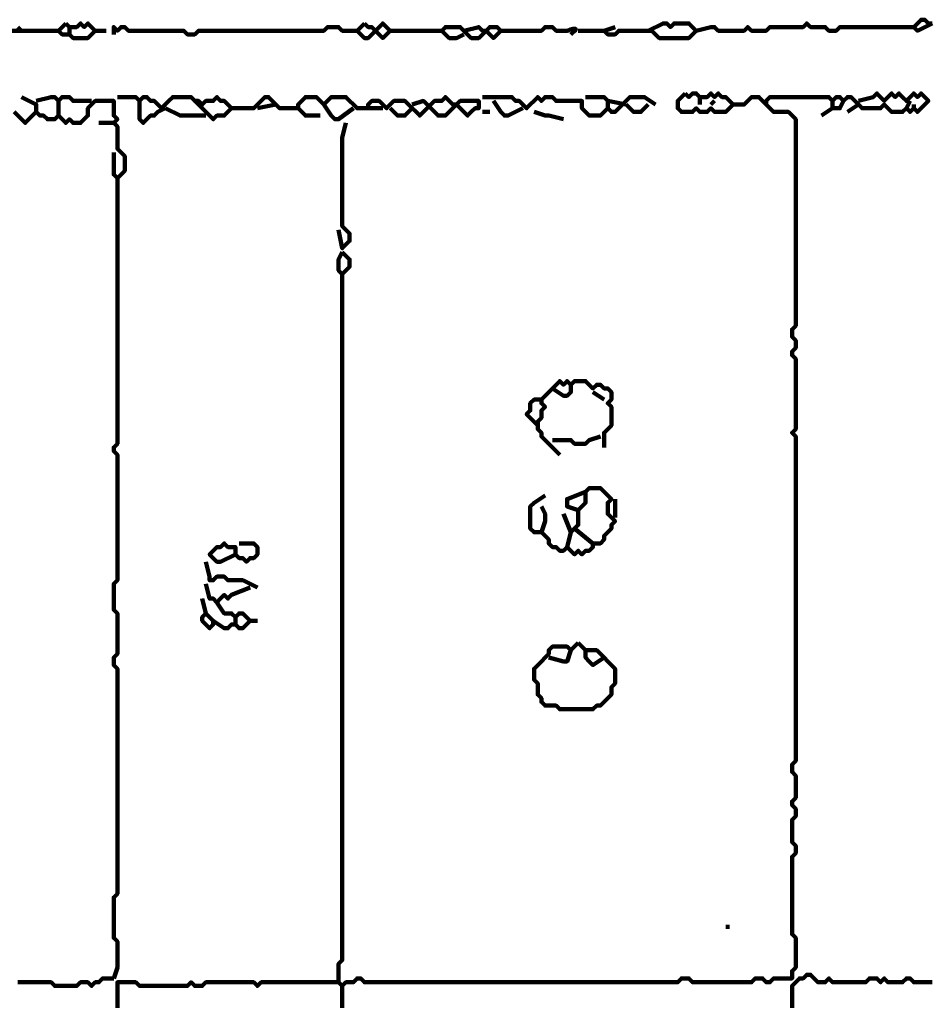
# Model space of a CAD drawing. Header units: metres. Extents: x 1704 to 4131, y 3282 to 4241.
# Tile 69 of 78: x 2251.02 to 2253.3, y 4230.94 to 4233.41. Entities that reach past the tile are written whole.
import ezdxf

# ---------------------------------------------------------------- set-up
doc = ezdxf.new("R2010")
doc.units = ezdxf.units.M
doc.layers.add('P', color=250, linetype='Continuous', lineweight=100)

msp = doc.modelspace()

# ---------------------------------------------------------------- linework, layer by layer
at = {"layer": 'P', "color": 0, "linetype": 'Continuous'}
for points in [[(2251.138, 4233.3969), (2251.1472, 4233.3876), (2251.1564, 4233.3876), (2251.1656, 4233.3876), (2251.1749, 4233.3969), (2251.1841, 4233.3876), (2251.1933, 4233.3969), (2251.2026, 4233.3876), (2251.2118, 4233.3784), (2251.2026, 4233.3692), (2251.1933, 4233.36), (2251.1841, 4233.36), (2251.1749, 4233.36), (2251.1656, 4233.36), (2251.1564, 4233.36), (2251.1472, 4233.3692), (2251.138, 4233.3692), (2251.1287, 4233.3692), (2251.1195, 4233.3784), (2251.138, 4233.3969)], [(2251.8856, 4233.3969), (2251.8949, 4233.3876), (2251.9041, 4233.3876), (2251.9133, 4233.3784), (2251.9226, 4233.3692), (2251.9318, 4233.36), (2251.941, 4233.3692), (2251.9503, 4233.3784), (2251.941, 4233.3876), (2251.9318, 4233.3969), (2251.9226, 4233.3876), (2251.9133, 4233.3784), (2251.9041, 4233.3692), (2251.8949, 4233.36), (2251.8856, 4233.36), (2251.8764, 4233.3692), (2251.8672, 4233.3784), (2251.8856, 4233.3969)], [(2252.5964, 4233.3784), (2252.6333, 4233.3969), (2252.6426, 4233.3969), (2252.6518, 4233.3876), (2252.661, 4233.3969), (2252.6703, 4233.3969), (2252.6795, 4233.3969), (2252.6887, 4233.3969), (2252.698, 4233.3969), (2252.7072, 4233.3876), (2252.7164, 4233.3784), (2252.7072, 4233.3692), (2252.698, 4233.36), (2252.6887, 4233.36), (2252.6795, 4233.36), (2252.6703, 4233.36), (2252.661, 4233.36), (2252.6518, 4233.36), (2252.6426, 4233.36), (2252.6333, 4233.36), (2252.6241, 4233.36), (2252.6149, 4233.3692), (2252.6056, 4233.3784), (2252.5964, 4233.3784), (2252.5872, 4233.3784), (2252.578, 4233.3784), (2252.5687, 4233.3784), (2252.5595, 4233.3784), (2252.5503, 4233.3784), (2252.541, 4233.3784), (2252.5318, 4233.3784), (2252.5226, 4233.3784), (2252.5133, 4233.3692), (2252.5041, 4233.3692), (2252.4949, 4233.3692), (2252.4856, 4233.3784), (2252.5133, 4233.3876)], [(2252.7164, 4233.3784), (2252.7533, 4233.3876), (2252.7626, 4233.3876), (2252.7718, 4233.3784), (2252.781, 4233.3784), (2252.7903, 4233.3784), (2252.7995, 4233.3784), (2252.8087, 4233.3784), (2252.818, 4233.3784), (2252.8272, 4233.3784), (2252.8364, 4233.3784), (2252.8456, 4233.3876), (2252.8549, 4233.3784), (2252.8641, 4233.3784), (2252.8733, 4233.3784), (2252.8826, 4233.3784), (2252.8918, 4233.3784), (2252.901, 4233.3876), (2252.9103, 4233.3876), (2252.9195, 4233.3876), (2252.9287, 4233.3876), (2252.938, 4233.3876), (2252.9472, 4233.3876), (2252.9564, 4233.3876), (2252.9656, 4233.3876), (2252.9749, 4233.3876), (2252.9841, 4233.3876), (2252.9933, 4233.3969), (2253.0026, 4233.3876), (2253.0118, 4233.3876), (2253.021, 4233.3876), (2253.0303, 4233.3876), (2253.0395, 4233.3876), (2253.0487, 4233.3784), (2253.058, 4233.3784), (2253.0672, 4233.3784), (2253.0764, 4233.3876), (2253.0856, 4233.3876), (2253.0949, 4233.3876), (2253.1041, 4233.3876), (2253.1133, 4233.3876), (2253.1226, 4233.3876), (2253.1318, 4233.3876), (2253.141, 4233.3876), (2253.1503, 4233.3876), (2253.1595, 4233.3876), (2253.1687, 4233.3876), (2253.178, 4233.3876), (2253.1872, 4233.3876), (2253.1964, 4233.3876), (2253.2056, 4233.3876), (2253.2149, 4233.3876), (2253.261, 4233.3876)], [(2253.3072, 4233.3969), (2253.2703, 4233.3784), (2253.261, 4233.3876), (2253.2703, 4233.3969), (2253.2795, 4233.4061), (2253.2887, 4233.4061), (2253.298, 4233.3969), (2253.3072, 4233.3969)], [(2251.018, 4233.3876), (2251.0272, 4233.3784), (2250.9903, 4233.3784)], [(2251.0272, 4233.3784), (2251.0641, 4233.3784), (2251.0733, 4233.3784), (2251.0826, 4233.3784), (2251.1195, 4233.3784)], [(2251.1472, 4233.3876), (2251.1472, 4233.3692)], [(2251.2118, 4233.3784), (2251.2395, 4233.3784)], [(2251.258, 4233.3692), (2251.258, 4233.3876), (2251.2672, 4233.3784), (2251.2764, 4233.3876), (2251.2856, 4233.3876), (2251.2949, 4233.3784), (2251.3041, 4233.3784), (2251.3133, 4233.3784), (2251.3226, 4233.3784), (2251.3318, 4233.3784), (2251.341, 4233.3784), (2251.3503, 4233.3784), (2251.3595, 4233.3784), (2251.3687, 4233.3784), (2251.378, 4233.3784), (2251.3872, 4233.3784), (2251.3964, 4233.3784), (2251.4056, 4233.3784), (2251.4149, 4233.3784), (2251.4241, 4233.3784), (2251.4333, 4233.3784), (2251.4426, 4233.3692), (2251.4518, 4233.3692), (2251.461, 4233.3692), (2251.4703, 4233.3784), (2251.4795, 4233.3784), (2251.4887, 4233.3784), (2251.498, 4233.3784), (2251.5072, 4233.3784), (2251.5164, 4233.3784), (2251.5256, 4233.3784), (2251.5349, 4233.3784), (2251.5441, 4233.3784), (2251.5533, 4233.3784), (2251.5626, 4233.3784), (2251.5718, 4233.3784), (2251.581, 4233.3784), (2251.5903, 4233.3784), (2251.5995, 4233.3784), (2251.6087, 4233.3784), (2251.618, 4233.3784), (2251.6272, 4233.3784), (2251.6364, 4233.3784), (2251.6456, 4233.3784), (2251.6549, 4233.3784), (2251.6641, 4233.3784), (2251.6733, 4233.3784), (2251.6826, 4233.3784), (2251.6918, 4233.3784), (2251.701, 4233.3784), (2251.7103, 4233.3784), (2251.7195, 4233.3784), (2251.7287, 4233.3784), (2251.738, 4233.3784), (2251.7472, 4233.3784), (2251.7564, 4233.3784), (2251.7656, 4233.3784), (2251.7749, 4233.3784), (2251.7841, 4233.3784), (2251.7933, 4233.3876), (2251.8026, 4233.3876), (2251.8118, 4233.3876), (2251.821, 4233.3876), (2251.8303, 4233.3784), (2251.8672, 4233.3784)], [(2251.9503, 4233.3784), (2251.9872, 4233.3784), (2251.9964, 4233.3784), (2252.0056, 4233.3784), (2252.0149, 4233.3784), (2252.0241, 4233.3784), (2252.0333, 4233.3784), (2252.0426, 4233.3784), (2252.0795, 4233.3784)], [(2252.1349, 4233.3784), (2252.1718, 4233.3876), (2252.181, 4233.3784), (2252.1903, 4233.3784), (2252.1995, 4233.3876), (2252.2087, 4233.3876), (2252.218, 4233.3876), (2252.2272, 4233.3784), (2252.218, 4233.3692), (2252.2087, 4233.36), (2252.1995, 4233.3692), (2252.1903, 4233.3784), (2252.181, 4233.3692), (2252.1718, 4233.36), (2252.1626, 4233.36), (2252.1533, 4233.36), (2252.1441, 4233.3692), (2252.1349, 4233.3784), (2252.1256, 4233.3876), (2252.1164, 4233.3876), (2252.1072, 4233.3876), (2252.098, 4233.3876), (2252.0887, 4233.3876), (2252.0795, 4233.3784), (2252.0887, 4233.3692), (2252.098, 4233.36), (2252.1072, 4233.36), (2252.1164, 4233.36), (2252.1349, 4233.3692)], [(2252.2272, 4233.3784), (2252.2641, 4233.3784), (2252.2733, 4233.3784), (2252.2826, 4233.3784), (2252.2918, 4233.3784), (2252.301, 4233.3784), (2252.3103, 4233.3784), (2252.3195, 4233.3784), (2252.3287, 4233.3784), (2252.338, 4233.3876), (2252.3472, 4233.3876), (2252.3564, 4233.3876), (2252.3656, 4233.3784), (2252.3749, 4233.3784), (2252.3841, 4233.3784), (2252.3933, 4233.3784), (2252.398, 4233.38), (2252.401, 4233.3815), (2252.4072, 4233.383), (2252.4118, 4233.383), (2252.4149, 4233.383), (2252.4149, 4233.3815), (2252.4133, 4233.3784), (2252.4087, 4233.3753), (2252.4056, 4233.3723), (2252.4026, 4233.3692)], [(2252.421, 4233.3784), (2252.4395, 4233.3784), (2252.4487, 4233.3784), (2252.458, 4233.3784), (2252.4856, 4233.3784)], [(2251.0272, 4233.2123), (2251.0641, 4233.1938), (2251.0641, 4233.1846), (2251.0641, 4233.1753), (2251.0733, 4233.1661), (2251.0826, 4233.1661), (2251.0918, 4233.1569), (2251.101, 4233.1569), (2251.1103, 4233.1569), (2251.1195, 4233.1661), (2251.1287, 4233.1569), (2251.138, 4233.1476), (2251.1472, 4233.1569), (2251.1564, 4233.1476), (2251.1656, 4233.1476), (2251.1749, 4233.1476), (2251.1841, 4233.1569), (2251.1933, 4233.1661), (2251.1933, 4233.1753), (2251.1933, 4233.1846), (2251.2026, 4233.1938), (2251.2118, 4233.203), (2251.221, 4233.203), (2251.2303, 4233.203), (2251.2395, 4233.203), (2251.2487, 4233.203), (2251.258, 4233.203), (2251.258, 4233.1938), (2251.258, 4233.1846), (2251.258, 4233.1753), (2251.258, 4233.1661), (2251.2672, 4233.1569), (2251.258, 4233.1476), (2251.2672, 4233.1384), (2251.2672, 4233.1292), (2251.2672, 4233.12), (2251.2672, 4233.1107), (2251.2672, 4233.1015), (2251.2672, 4233.0923), (2251.2672, 4233.083), (2251.2764, 4233.0738), (2251.2856, 4233.0646), (2251.2856, 4233.0553), (2251.2856, 4233.0461), (2251.2856, 4233.0369), (2251.2856, 4233.0276), (2251.2764, 4233.0184), (2251.2672, 4233.0092), (2251.258, 4233.0184), (2251.258, 4233.0276), (2251.258, 4233.0369), (2251.258, 4233.0461), (2251.258, 4233.0738)], [(2251.0641, 4233.203), (2251.101, 4233.2123), (2251.1103, 4233.2123), (2251.1195, 4233.203), (2251.1287, 4233.2123), (2251.138, 4233.2123), (2251.1472, 4233.2123), (2251.1564, 4233.203), (2251.2026, 4233.203)], [(2251.1195, 4233.203), (2251.1195, 4233.1661)], [(2253.1226, 4233.203), (2253.1595, 4233.2123), (2253.1687, 4233.2215), (2253.178, 4233.2123), (2253.1872, 4233.203), (2253.1964, 4233.2123), (2253.2056, 4233.2215), (2253.2149, 4233.2123), (2253.2241, 4233.2215), (2253.2333, 4233.2123), (2253.2426, 4233.203), (2253.2518, 4233.2123), (2253.261, 4233.2215), (2253.2703, 4233.2123), (2253.2795, 4233.2215), (2253.2887, 4233.2123), (2253.298, 4233.203), (2253.2887, 4233.1938), (2253.2795, 4233.1846), (2253.2703, 4233.1753), (2253.261, 4233.1846), (2253.2518, 4233.1753), (2253.2426, 4233.1846), (2253.2333, 4233.1753), (2253.2241, 4233.1753), (2253.2149, 4233.1753), (2253.2056, 4233.1753), (2253.1964, 4233.1846), (2253.1872, 4233.1938), (2253.178, 4233.1846), (2253.1687, 4233.1846), (2253.1595, 4233.1846), (2253.1503, 4233.1846), (2253.141, 4233.1846), (2253.1318, 4233.1846), (2253.1226, 4233.1938), (2253.1133, 4233.203), (2253.1041, 4233.2123), (2253.0949, 4233.2123), (2253.0856, 4233.203), (2253.0764, 4233.2123), (2253.0672, 4233.2123), (2253.058, 4233.203), (2253.0487, 4233.2123), (2253.0395, 4233.2123), (2253.0303, 4233.2123), (2253.021, 4233.2123), (2253.0118, 4233.2123), (2253.0026, 4233.2123), (2252.9933, 4233.2123), (2252.9841, 4233.2123), (2252.9749, 4233.2123), (2252.9656, 4233.2123), (2252.9564, 4233.2123), (2252.9472, 4233.2123), (2252.938, 4233.2123), (2252.9287, 4233.2123), (2252.9195, 4233.2123), (2252.9103, 4233.2123), (2252.901, 4233.2123), (2252.8918, 4233.203), (2252.8918, 4233.1938), (2252.901, 4233.1846), (2252.9103, 4233.1753), (2252.9195, 4233.1753), (2252.9287, 4233.1753), (2252.938, 4233.1753), (2252.9472, 4233.1753), (2252.9564, 4233.1661), (2252.9656, 4233.1569), (2252.9656, 4233.1476), (2252.9656, 4233.1384), (2252.9656, 4233.1292), (2252.9656, 4233.12), (2252.9656, 4233.1107), (2252.9656, 4233.1015), (2252.9656, 4233.0923), (2252.9656, 4233.083), (2252.9656, 4233.0738), (2252.9656, 4233.0646), (2252.9656, 4233.0553), (2252.9656, 4233.0461), (2252.9656, 4233.0369), (2252.9656, 4233.0276), (2252.9656, 4233.0184), (2252.9656, 4233.0092), (2252.9656, 4233), (2252.9656, 4232.9907), (2252.9656, 4232.9815), (2252.9656, 4232.9723), (2252.9656, 4232.963), (2252.9656, 4232.9538), (2252.9656, 4232.9446), (2252.9656, 4232.9353), (2252.9656, 4232.9261), (2252.9656, 4232.9169), (2252.9656, 4232.9076), (2252.9656, 4232.8984), (2252.9656, 4232.8892), (2252.9656, 4232.88), (2252.9656, 4232.8707), (2252.9656, 4232.8615), (2252.9656, 4232.8523), (2252.9656, 4232.843), (2252.9656, 4232.8338), (2252.9656, 4232.8246), (2252.9656, 4232.8153), (2252.9656, 4232.8061), (2252.9656, 4232.7969), (2252.9656, 4232.7876), (2252.9656, 4232.7784), (2252.9656, 4232.7692), (2252.9656, 4232.76), (2252.9656, 4232.7507), (2252.9656, 4232.7415), (2252.9656, 4232.7323), (2252.9656, 4232.723), (2252.9656, 4232.7138), (2252.9656, 4232.7046), (2252.9656, 4232.6953), (2252.9656, 4232.6861), (2252.9656, 4232.6769), (2252.9656, 4232.6676), (2252.9656, 4232.6584), (2252.9656, 4232.6492), (2252.9656, 4232.64), (2252.9564, 4232.6307), (2252.9564, 4232.6215), (2252.9564, 4232.6123), (2252.9656, 4232.603), (2252.9656, 4232.5938), (2252.9656, 4232.5846), (2252.9564, 4232.5753), (2252.9564, 4232.5661), (2252.9656, 4232.5569), (2252.9656, 4232.5476), (2252.9656, 4232.5384), (2252.9656, 4232.5292), (2252.9656, 4232.52), (2252.9656, 4232.5107), (2252.9656, 4232.5015), (2252.9656, 4232.4923), (2252.9656, 4232.483), (2252.9656, 4232.4738), (2252.9656, 4232.4646), (2252.9656, 4232.4553), (2252.9656, 4232.4461), (2252.9656, 4232.4369), (2252.9656, 4232.4276), (2252.9656, 4232.4184), (2252.9656, 4232.4092), (2252.9656, 4232.4), (2252.9656, 4232.3907), (2252.9656, 4232.3815), (2252.9564, 4232.3723), (2252.9656, 4232.363), (2252.9656, 4232.3538), (2252.9656, 4232.3446), (2252.9656, 4232.3353), (2252.9656, 4232.3261), (2252.9656, 4232.3169), (2252.9656, 4232.3076), (2252.9656, 4232.2984), (2252.9656, 4232.2892), (2252.9656, 4232.28), (2252.9656, 4232.2707), (2252.9656, 4232.2615), (2252.9656, 4232.2523), (2252.9656, 4232.243), (2252.9656, 4232.2338), (2252.9656, 4232.2246), (2252.9656, 4232.2153), (2252.9656, 4232.2061), (2252.9656, 4232.1969), (2252.9656, 4232.1876), (2252.9656, 4232.1784), (2252.9656, 4232.1692), (2252.9656, 4232.16), (2252.9656, 4232.1507), (2252.9656, 4232.1415), (2252.9656, 4232.1323), (2252.9656, 4232.123), (2252.9656, 4232.1138), (2252.9656, 4232.1046), (2252.9656, 4232.0953), (2252.9656, 4232.0861), (2252.9656, 4232.0769), (2252.9656, 4232.0676), (2252.9656, 4232.0584), (2252.9656, 4232.0492), (2252.9656, 4232.04), (2252.9656, 4232.0307), (2252.9656, 4232.0215), (2252.9656, 4232.0123), (2252.9656, 4232.003), (2252.9656, 4231.9938), (2252.9656, 4231.9846), (2252.9656, 4231.9753), (2252.9656, 4231.9661), (2252.9656, 4231.9569), (2252.9656, 4231.9476), (2252.9656, 4231.9384), (2252.9656, 4231.9292), (2252.9656, 4231.92), (2252.9656, 4231.9107), (2252.9656, 4231.9015), (2252.9656, 4231.8923), (2252.9656, 4231.883), (2252.9656, 4231.8738), (2252.9656, 4231.8646), (2252.9656, 4231.8553), (2252.9656, 4231.8461), (2252.9656, 4231.8369), (2252.9656, 4231.8276), (2252.9656, 4231.8184), (2252.9656, 4231.8092), (2252.9656, 4231.8), (2252.9656, 4231.7907), (2252.9656, 4231.7815), (2252.9656, 4231.7723), (2252.9656, 4231.763), (2252.9656, 4231.7538), (2252.9656, 4231.7446), (2252.9656, 4231.7353), (2252.9656, 4231.7261), (2252.9656, 4231.7169), (2252.9656, 4231.7076), (2252.9656, 4231.6984), (2252.9656, 4231.6892), (2252.9656, 4231.68), (2252.9656, 4231.6707), (2252.9656, 4231.6615), (2252.9656, 4231.6523), (2252.9656, 4231.643), (2252.9656, 4231.6338), (2252.9656, 4231.6246), (2252.9656, 4231.6153), (2252.9656, 4231.6061), (2252.9656, 4231.5969), (2252.9656, 4231.5876), (2252.9656, 4231.5784), (2252.9656, 4231.5692), (2252.9656, 4231.56), (2252.9656, 4231.5507), (2252.9564, 4231.5415), (2252.9564, 4231.5323), (2252.9564, 4231.523), (2252.9656, 4231.5138), (2252.9656, 4231.5046), (2252.9656, 4231.4953), (2252.9656, 4231.4861), (2252.9656, 4231.4769), (2252.9656, 4231.4676), (2252.9656, 4231.4584), (2252.9564, 4231.4492), (2252.9564, 4231.44), (2252.9656, 4231.4307), (2252.9656, 4231.4215), (2252.9656, 4231.4123), (2252.9564, 4231.403), (2252.9564, 4231.3938), (2252.9564, 4231.3846), (2252.9564, 4231.3753), (2252.9564, 4231.3661), (2252.9564, 4231.3569), (2252.9564, 4231.3476), (2252.9656, 4231.3384), (2252.9656, 4231.3292), (2252.9656, 4231.32), (2252.9564, 4231.3107), (2252.9564, 4231.3015), (2252.9564, 4231.2923), (2252.9564, 4231.283), (2252.9564, 4231.2738), (2252.9564, 4231.2646), (2252.9564, 4231.2553), (2252.9564, 4231.2461), (2252.9564, 4231.2369), (2252.9564, 4231.2276), (2252.9564, 4231.2184), (2252.9564, 4231.2092), (2252.9564, 4231.2), (2252.9564, 4231.1907), (2252.9564, 4231.1815), (2252.9564, 4231.1723), (2252.9564, 4231.163), (2252.9564, 4231.1538), (2252.9564, 4231.1446), (2252.9564, 4231.1353), (2252.9564, 4231.1261), (2252.9564, 4231.1169), (2252.9656, 4231.1076), (2252.9656, 4231.0984), (2252.9656, 4231.0892), (2252.9656, 4231.08), (2252.9656, 4231.0707), (2252.9656, 4231.0615), (2252.9656, 4231.0523), (2252.9656, 4231.043), (2252.9656, 4231.0338), (2252.9564, 4231.0246), (2252.9564, 4231.0153), (2252.9564, 4231.0061), (2252.9472, 4231.0061), (2252.938, 4231.0061), (2252.9287, 4231.0061), (2252.9195, 4231.0061), (2252.9103, 4231.0061), (2252.901, 4230.9969), (2252.8918, 4230.9969), (2252.8826, 4231.0061), (2252.8733, 4231.0061), (2252.8641, 4231.0061), (2252.8549, 4230.9969), (2252.8456, 4230.9969), (2252.8364, 4230.9969), (2252.8272, 4230.9969), (2252.818, 4230.9969), (2252.8087, 4230.9969), (2252.7995, 4230.9969), (2252.7903, 4230.9969), (2252.781, 4230.9969), (2252.7718, 4230.9969), (2252.7626, 4230.9969), (2252.7533, 4230.9969), (2252.7441, 4230.9969), (2252.7349, 4230.9969), (2252.7256, 4230.9969), (2252.7164, 4230.9969), (2252.7072, 4230.9969), (2252.698, 4231.0061), (2252.6887, 4231.0061), (2252.6795, 4231.0061), (2252.6703, 4230.9969), (2252.661, 4230.9969), (2252.6518, 4230.9969), (2252.6426, 4230.9969), (2252.6333, 4230.9969), (2252.6241, 4230.9969), (2252.6149, 4230.9969), (2252.6056, 4230.9969), (2252.5964, 4230.9969), (2252.5872, 4230.9969), (2252.578, 4230.9969), (2252.5687, 4230.9969), (2252.5595, 4230.9969), (2252.5503, 4230.9969), (2252.541, 4230.9969), (2252.5318, 4230.9969), (2252.5226, 4230.9969), (2252.5133, 4230.9969), (2252.5041, 4230.9969), (2252.4949, 4230.9969), (2252.4856, 4230.9969), (2252.4764, 4230.9969), (2252.4672, 4230.9969), (2252.458, 4230.9969), (2252.4487, 4230.9969), (2252.4395, 4230.9969), (2252.4303, 4230.9969), (2252.421, 4230.9969), (2252.4118, 4230.9969), (2252.4026, 4230.9969), (2252.3933, 4230.9969), (2252.3841, 4230.9969), (2252.3749, 4230.9969), (2252.3656, 4230.9969), (2252.3564, 4230.9969), (2252.3472, 4230.9969), (2252.338, 4230.9969), (2252.3287, 4230.9969), (2252.3195, 4230.9969), (2252.3103, 4230.9969), (2252.301, 4230.9969), (2252.2918, 4230.9969), (2252.2826, 4230.9969), (2252.2733, 4230.9969), (2252.2641, 4230.9969), (2252.2549, 4230.9969), (2252.2456, 4230.9969), (2252.2364, 4230.9969), (2252.2272, 4230.9969), (2252.218, 4230.9969), (2252.2087, 4230.9969), (2252.1995, 4230.9969), (2252.1903, 4230.9969), (2252.181, 4230.9969), (2252.1718, 4230.9969), (2252.1626, 4230.9969), (2252.1533, 4230.9969), (2252.1441, 4230.9969), (2252.1349, 4230.9969), (2252.1256, 4230.9969), (2252.1164, 4230.9969), (2252.1072, 4230.9969), (2252.098, 4230.9969), (2252.0887, 4230.9969), (2252.0795, 4230.9969), (2252.0703, 4230.9969), (2252.061, 4230.9969), (2252.0518, 4230.9969), (2252.0426, 4230.9969), (2252.0333, 4230.9969), (2252.0241, 4230.9969), (2252.0149, 4230.9969), (2252.0056, 4230.9969), (2251.9964, 4230.9969), (2251.9872, 4230.9969), (2251.978, 4230.9969), (2251.9687, 4230.9969), (2251.9595, 4230.9969), (2251.9503, 4230.9969), (2251.941, 4230.9969), (2251.9318, 4230.9969), (2251.9226, 4230.9969), (2251.9133, 4230.9969), (2251.9041, 4230.9969), (2251.8949, 4230.9969), (2251.8856, 4230.9969), (2251.8764, 4231.0061), (2251.8672, 4231.0061), (2251.858, 4230.9969), (2251.8487, 4230.9969), (2251.8395, 4230.9969), (2251.8303, 4230.9876), (2251.821, 4230.9969), (2251.8118, 4230.9969), (2251.8026, 4230.9969), (2251.7933, 4230.9969), (2251.7841, 4230.9969), (2251.7749, 4230.9969), (2251.7656, 4230.9969), (2251.7564, 4230.9969), (2251.7472, 4230.9969), (2251.738, 4230.9969), (2251.7287, 4230.9969), (2251.7195, 4230.9969), (2251.7103, 4230.9969), (2251.701, 4230.9969), (2251.6918, 4230.9969), (2251.6826, 4230.9969), (2251.6733, 4230.9969), (2251.6641, 4230.9969), (2251.6549, 4230.9969), (2251.6456, 4230.9969), (2251.6364, 4230.9969), (2251.6272, 4230.9969), (2251.618, 4230.9876), (2251.6087, 4230.9969), (2251.5995, 4230.9969), (2251.5903, 4230.9969), (2251.581, 4230.9969), (2251.5718, 4230.9969), (2251.5626, 4230.9969), (2251.5533, 4230.9969), (2251.5441, 4230.9969), (2251.5349, 4230.9969), (2251.5256, 4230.9969), (2251.5164, 4230.9969), (2251.5072, 4230.9969), (2251.498, 4230.9969), (2251.4887, 4230.9969), (2251.4795, 4230.9876), (2251.4703, 4230.9876), (2251.461, 4230.9876), (2251.4518, 4230.9969), (2251.4426, 4230.9876), (2251.4333, 4230.9876), (2251.4241, 4230.9876), (2251.4149, 4230.9876), (2251.4056, 4230.9876), (2251.3964, 4230.9876), (2251.3872, 4230.9876), (2251.378, 4230.9876), (2251.3687, 4230.9876), (2251.3595, 4230.9876), (2251.3503, 4230.9876), (2251.341, 4230.9876), (2251.3318, 4230.9876), (2251.3226, 4230.9876), (2251.3133, 4230.9969), (2251.3041, 4230.9969), (2251.2949, 4230.9969), (2251.2856, 4230.9969), (2251.2764, 4230.9969), (2251.2672, 4230.9969), (2251.2672, 4230.9876), (2251.2672, 4230.9784), (2251.2672, 4230.9692), (2251.2672, 4230.96), (2251.2672, 4230.9507), (2251.2672, 4230.9415), (2251.2672, 4230.9323)], [(2251.2672, 4233.2123), (2251.3041, 4233.2123), (2251.3133, 4233.2123), (2251.3226, 4233.203), (2251.3318, 4233.2123), (2251.341, 4233.2123), (2251.3503, 4233.203), (2251.3595, 4233.203), (2251.3687, 4233.1938), (2251.378, 4233.1846), (2251.3872, 4233.1938), (2251.3964, 4233.203), (2251.4056, 4233.2123), (2251.4149, 4233.2123), (2251.4241, 4233.2123), (2251.4333, 4233.2123), (2251.4426, 4233.2123), (2251.4518, 4233.2123), (2251.461, 4233.203), (2251.4703, 4233.203), (2251.4795, 4233.1938), (2251.4887, 4233.203), (2251.498, 4233.203), (2251.5072, 4233.203), (2251.5164, 4233.2123), (2251.5256, 4233.203), (2251.5349, 4233.203), (2251.5441, 4233.1938), (2251.5533, 4233.1846), (2251.5441, 4233.1753), (2251.5349, 4233.1661), (2251.5256, 4233.1661), (2251.5164, 4233.1661), (2251.5072, 4233.1569), (2251.498, 4233.1661), (2251.4887, 4233.1753), (2251.461, 4233.203)], [(2251.3226, 4233.203), (2251.3226, 4233.1661), (2251.3226, 4233.1569), (2251.3318, 4233.1476), (2251.341, 4233.1569), (2251.3503, 4233.1661), (2251.3595, 4233.1661), (2251.3687, 4233.1753), (2251.3872, 4233.1846)], [(2251.5533, 4233.1846), (2251.5903, 4233.1846), (2251.5995, 4233.1846), (2251.6087, 4233.1846), (2251.618, 4233.1938), (2251.6272, 4233.203), (2251.6364, 4233.2123), (2251.6456, 4233.2123), (2251.6549, 4233.203), (2251.6641, 4233.1938), (2251.6733, 4233.1846), (2251.6826, 4233.1846), (2251.6918, 4233.1846), (2251.701, 4233.1846), (2251.7103, 4233.1846), (2251.7195, 4233.1846), (2251.7195, 4233.1938), (2251.7287, 4233.203), (2251.738, 4233.2123), (2251.7472, 4233.2123), (2251.7564, 4233.2123), (2251.7656, 4233.2123), (2251.7749, 4233.203), (2251.7841, 4233.1938), (2251.7933, 4233.203), (2251.8026, 4233.2123), (2251.8118, 4233.2123), (2251.821, 4233.2123), (2251.8303, 4233.2123), (2251.8395, 4233.2123), (2251.8487, 4233.203), (2251.858, 4233.1938), (2251.8672, 4233.1846), (2251.8764, 4233.1846), (2251.8856, 4233.1846), (2251.8949, 4233.1846), (2251.8949, 4233.1938), (2251.9041, 4233.203), (2251.9133, 4233.203), (2251.9226, 4233.203), (2251.9318, 4233.1938), (2251.941, 4233.1846), (2251.9503, 4233.1938), (2251.9595, 4233.203), (2251.9687, 4233.203), (2251.978, 4233.203), (2251.9872, 4233.203), (2251.9964, 4233.1938), (2252.0056, 4233.1846), (2252.0149, 4233.1753), (2252.0241, 4233.1661), (2252.0333, 4233.1753), (2252.0426, 4233.1846), (2252.0518, 4233.1938), (2252.061, 4233.203), (2252.0703, 4233.203), (2252.0795, 4233.203), (2252.0887, 4233.2123), (2252.098, 4233.203), (2252.1072, 4233.1938), (2252.1164, 4233.1938), (2252.1256, 4233.203), (2252.1349, 4233.203), (2252.1441, 4233.203), (2252.1533, 4233.203), (2252.1626, 4233.203), (2252.1718, 4233.203), (2252.1718, 4233.1938), (2252.1718, 4233.1846), (2252.1626, 4233.1846), (2252.1533, 4233.1753), (2252.1441, 4233.1661), (2252.1349, 4233.1753), (2252.1256, 4233.1846), (2252.1164, 4233.1938), (2252.1072, 4233.1846), (2252.098, 4233.1753), (2252.0887, 4233.1661), (2252.0795, 4233.1661), (2252.0703, 4233.1661), (2252.061, 4233.1753), (2252.0518, 4233.1846), (2252.0426, 4233.1938), (2252.0333, 4233.203), (2252.0056, 4233.1938)], [(2252.181, 4233.2123), (2252.218, 4233.2123), (2252.2272, 4233.2123), (2252.2364, 4233.2123), (2252.2456, 4233.2123), (2252.2549, 4233.2123), (2252.2641, 4233.203), (2252.2733, 4233.203), (2252.2826, 4233.1938), (2252.2918, 4233.1846), (2252.301, 4233.1938), (2252.3103, 4233.203), (2252.3195, 4233.2123), (2252.3287, 4233.203), (2252.338, 4233.2123), (2252.3472, 4233.2123), (2252.3564, 4233.2123), (2252.3656, 4233.203), (2252.3749, 4233.203), (2252.3841, 4233.203), (2252.3933, 4233.203), (2252.4026, 4233.203), (2252.4118, 4233.203), (2252.421, 4233.203), (2252.4303, 4233.203), (2252.4303, 4233.1938), (2252.4303, 4233.1846), (2252.4395, 4233.1753), (2252.4487, 4233.1661), (2252.458, 4233.1661), (2252.4672, 4233.1661), (2252.4764, 4233.1661), (2252.4856, 4233.1753), (2252.4949, 4233.1846), (2252.5041, 4233.1753), (2252.5133, 4233.1753), (2252.5226, 4233.1846), (2252.5318, 4233.1938), (2252.541, 4233.203), (2252.5503, 4233.2123), (2252.5595, 4233.2123), (2252.5687, 4233.2123), (2252.578, 4233.2123), (2252.5872, 4233.2123), (2252.6149, 4233.1938)], [(2252.2087, 4233.203), (2252.2272, 4233.1753), (2252.2364, 4233.1661), (2252.2456, 4233.1661), (2252.2826, 4233.1846)], [(2252.4395, 4233.2123), (2252.4764, 4233.2123), (2252.4856, 4233.2123), (2252.4949, 4233.203), (2252.541, 4233.1938)], [(2252.4949, 4233.203), (2252.4949, 4233.1846)], [(2252.6887, 4233.2215), (2252.698, 4233.2123), (2252.7072, 4233.2215), (2252.7164, 4233.2215), (2252.7256, 4233.2123), (2252.7349, 4233.2123), (2252.7441, 4233.2123), (2252.7533, 4233.2215), (2252.7626, 4233.2123), (2252.7718, 4233.2215), (2252.781, 4233.2123), (2252.7903, 4233.2123), (2252.7995, 4233.203), (2252.8087, 4233.1938), (2252.7995, 4233.1846), (2252.7903, 4233.1753), (2252.781, 4233.1753), (2252.7718, 4233.1753), (2252.7626, 4233.1753), (2252.7533, 4233.1846), (2252.7441, 4233.1753), (2252.7349, 4233.1753), (2252.7256, 4233.1753), (2252.7164, 4233.1846), (2252.7072, 4233.1753), (2252.698, 4233.1753), (2252.6887, 4233.1753), (2252.6795, 4233.1753), (2252.6703, 4233.1846), (2252.6703, 4233.1938), (2252.6703, 4233.203), (2252.6887, 4233.2215)], [(2252.7256, 4233.2123), (2252.7256, 4233.1938)], [(2252.7626, 4233.203), (2252.7533, 4233.1938)], [(2252.8087, 4233.1938), (2252.8364, 4233.1938), (2252.8456, 4233.203), (2252.8549, 4233.2123), (2252.8641, 4233.2123), (2252.8733, 4233.2123), (2252.8918, 4233.1938)], [(2253.058, 4233.203), (2253.058, 4233.1846), (2253.0672, 4233.1846), (2253.0764, 4233.1846), (2253.0856, 4233.203)], [(2253.2518, 4233.203), (2253.2426, 4233.1846)], [(2251.0087, 4233.1753), (2251.0272, 4233.1569), (2251.0364, 4233.1476), (2251.0456, 4233.1569), (2251.0641, 4233.1753)], [(2251.3872, 4233.1846), (2251.4241, 4233.1661), (2251.4333, 4233.1661), (2251.4426, 4233.1661), (2251.4887, 4233.1661)], [(2251.6641, 4233.1938), (2251.618, 4233.1846)], [(2251.7195, 4233.1846), (2251.738, 4233.1661), (2251.7472, 4233.1661), (2251.7564, 4233.1661), (2251.7749, 4233.1661)], [(2251.7841, 4233.1938), (2251.8026, 4233.1661), (2251.8118, 4233.1569), (2251.821, 4233.1569), (2251.858, 4233.1846)], [(2251.8949, 4233.1846), (2251.9318, 4233.1846)], [(2251.9503, 4233.1846), (2251.9687, 4233.1661), (2251.978, 4233.1661), (2251.9872, 4233.1661), (2252.0056, 4233.1846)], [(2252.181, 4233.1753), (2252.1995, 4233.1753)], [(2252.3103, 4233.1753), (2252.338, 4233.1661), (2252.3472, 4233.1661), (2252.3841, 4233.1569)], [(2252.541, 4233.1938), (2252.5595, 4233.1753), (2252.5687, 4233.1753), (2252.578, 4233.1753), (2252.5964, 4233.1938)], [(2253.058, 4233.1846), (2253.0303, 4233.1661)], [(2253.1226, 4233.1938), (2253.0949, 4233.1753)], [(2253.261, 4233.1938), (2253.261, 4233.1846)], [(2251.221, 4233.1476), (2251.258, 4233.1476)], [(2251.8395, 4233.1476), (2251.8303, 4233.1107), (2251.8303, 4233.1015), (2251.8303, 4233.0923), (2251.8303, 4233.083), (2251.8303, 4233.0738), (2251.8303, 4233.0646), (2251.8303, 4233.0553), (2251.8303, 4233.0461), (2251.8303, 4233.0369), (2251.8303, 4233.0276), (2251.8303, 4233.0184), (2251.8303, 4233.0092), (2251.8303, 4233), (2251.8303, 4232.9907), (2251.8303, 4232.9815), (2251.8303, 4232.9723), (2251.8303, 4232.963), (2251.8303, 4232.9538), (2251.8303, 4232.9446), (2251.8303, 4232.9353), (2251.8303, 4232.9261), (2251.8303, 4232.9169), (2251.8303, 4232.9076), (2251.8303, 4232.8984), (2251.8303, 4232.8892), (2251.8395, 4232.88), (2251.8487, 4232.8707), (2251.8487, 4232.8615), (2251.8487, 4232.8523), (2251.8395, 4232.843), (2251.8303, 4232.8338), (2251.821, 4232.88)], [(2251.2672, 4233.0092), (2251.2672, 4232.9723), (2251.2672, 4232.963), (2251.2672, 4232.9538), (2251.2672, 4232.9446), (2251.2672, 4232.9353), (2251.2672, 4232.9261), (2251.2672, 4232.9169), (2251.2672, 4232.9076), (2251.2672, 4232.8984), (2251.2672, 4232.8892), (2251.2672, 4232.88), (2251.2672, 4232.8707), (2251.2672, 4232.8615), (2251.2672, 4232.8523), (2251.2672, 4232.843), (2251.2672, 4232.8338), (2251.2672, 4232.8246), (2251.2672, 4232.8153), (2251.2672, 4232.8061), (2251.2672, 4232.7969), (2251.2672, 4232.7876), (2251.2672, 4232.7784), (2251.2672, 4232.7692), (2251.2672, 4232.76), (2251.2672, 4232.7507), (2251.2672, 4232.7415), (2251.2672, 4232.7323), (2251.2672, 4232.723), (2251.2672, 4232.7138), (2251.2672, 4232.7046), (2251.2672, 4232.6953), (2251.2672, 4232.6861), (2251.2672, 4232.6769), (2251.2672, 4232.6676), (2251.2672, 4232.6584), (2251.2672, 4232.6492), (2251.2672, 4232.64), (2251.2672, 4232.6307), (2251.2672, 4232.6215), (2251.2672, 4232.6123), (2251.2672, 4232.603), (2251.2672, 4232.5938), (2251.2672, 4232.5846), (2251.2672, 4232.5753), (2251.2672, 4232.5661), (2251.2672, 4232.5569), (2251.2672, 4232.5476), (2251.2672, 4232.5384), (2251.2672, 4232.5292), (2251.2672, 4232.52), (2251.2672, 4232.5107), (2251.2672, 4232.5015), (2251.2672, 4232.4923), (2251.2672, 4232.483), (2251.2672, 4232.4738), (2251.2672, 4232.4646), (2251.2672, 4232.4553), (2251.2672, 4232.4461), (2251.2672, 4232.4369), (2251.2672, 4232.4276), (2251.2672, 4232.4184), (2251.2672, 4232.4092), (2251.2672, 4232.4), (2251.2672, 4232.3907), (2251.2672, 4232.3815), (2251.2672, 4232.3723), (2251.2672, 4232.363), (2251.2672, 4232.3538), (2251.2672, 4232.3446), (2251.258, 4232.3353), (2251.258, 4232.3261), (2251.2672, 4232.3169), (2251.2672, 4232.3076), (2251.2672, 4232.2984), (2251.2672, 4232.2892), (2251.2672, 4232.28), (2251.2672, 4232.2707), (2251.2672, 4232.2615), (2251.2672, 4232.2523), (2251.2672, 4232.243), (2251.2672, 4232.2338), (2251.2672, 4232.2246), (2251.2672, 4232.2153), (2251.2672, 4232.2061), (2251.2672, 4232.1969), (2251.2672, 4232.1876), (2251.2672, 4232.1784), (2251.2672, 4232.1692), (2251.2672, 4232.16), (2251.2672, 4232.1507), (2251.2672, 4232.1415), (2251.2672, 4232.1323), (2251.2672, 4232.123), (2251.2672, 4232.1138), (2251.2672, 4232.1046), (2251.2672, 4232.0953), (2251.2672, 4232.0861), (2251.2672, 4232.0769), (2251.2672, 4232.0676), (2251.2672, 4232.0584), (2251.2672, 4232.0492), (2251.2672, 4232.04), (2251.2672, 4232.0307), (2251.2672, 4232.0215), (2251.2672, 4232.0123), (2251.2672, 4232.003), (2251.258, 4231.9938), (2251.258, 4231.9846), (2251.258, 4231.9753), (2251.258, 4231.9661), (2251.258, 4231.9569), (2251.258, 4231.9476), (2251.258, 4231.9384), (2251.258, 4231.9292), (2251.2672, 4231.92), (2251.2672, 4231.9107), (2251.2672, 4231.9015), (2251.2672, 4231.8923), (2251.2672, 4231.883), (2251.2672, 4231.8738), (2251.2672, 4231.8646), (2251.2672, 4231.8553), (2251.2672, 4231.8461), (2251.2672, 4231.8369), (2251.2672, 4231.8276), (2251.2672, 4231.8184), (2251.258, 4231.8092), (2251.258, 4231.8), (2251.258, 4231.7907), (2251.2672, 4231.7815), (2251.2672, 4231.7723), (2251.2672, 4231.763), (2251.2672, 4231.7538), (2251.2672, 4231.7446), (2251.2672, 4231.7353), (2251.2672, 4231.7261), (2251.2672, 4231.7169), (2251.2672, 4231.7076), (2251.2672, 4231.6984), (2251.2672, 4231.6892), (2251.2672, 4231.68), (2251.2672, 4231.6707), (2251.2672, 4231.6615), (2251.2672, 4231.6523), (2251.2672, 4231.643), (2251.2672, 4231.6338), (2251.2672, 4231.6246), (2251.2672, 4231.6153), (2251.2672, 4231.6061), (2251.2672, 4231.5969), (2251.2672, 4231.5876), (2251.2672, 4231.5784), (2251.2672, 4231.5692), (2251.2672, 4231.56), (2251.2672, 4231.5507), (2251.2672, 4231.5415), (2251.2672, 4231.5323), (2251.2672, 4231.523), (2251.2672, 4231.5138), (2251.2672, 4231.5046), (2251.2672, 4231.4953), (2251.2672, 4231.4861), (2251.2672, 4231.4769), (2251.2672, 4231.4676), (2251.2672, 4231.4584), (2251.2672, 4231.4492), (2251.2672, 4231.44), (2251.2672, 4231.4307), (2251.2672, 4231.4215), (2251.2672, 4231.4123), (2251.2672, 4231.403), (2251.2672, 4231.3938), (2251.2672, 4231.3846), (2251.2672, 4231.3753), (2251.2672, 4231.3661), (2251.2672, 4231.3569), (2251.2672, 4231.3476), (2251.2672, 4231.3384), (2251.2672, 4231.3292), (2251.2672, 4231.32), (2251.2672, 4231.3107), (2251.2672, 4231.3015), (2251.2672, 4231.2923), (2251.2672, 4231.283), (2251.2672, 4231.2738), (2251.2672, 4231.2646), (2251.2672, 4231.2553), (2251.2672, 4231.2461), (2251.2672, 4231.2369), (2251.2672, 4231.2276), (2251.2672, 4231.2184), (2251.258, 4231.2092), (2251.258, 4231.2), (2251.258, 4231.1907), (2251.258, 4231.1815), (2251.258, 4231.1723), (2251.258, 4231.163), (2251.258, 4231.1538), (2251.258, 4231.1446), (2251.258, 4231.1353), (2251.258, 4231.1261), (2251.258, 4231.1169), (2251.258, 4231.1076), (2251.2672, 4231.0984), (2251.2672, 4231.0892), (2251.2672, 4231.08), (2251.2672, 4231.0707), (2251.2672, 4231.0615), (2251.2672, 4231.0523), (2251.2672, 4231.043), (2251.2672, 4231.0338), (2251.258, 4231.0061)], [(2251.8303, 4232.8246), (2251.8395, 4232.8153), (2251.8487, 4232.8061), (2251.8487, 4232.7969), (2251.8487, 4232.7876), (2251.8395, 4232.7784), (2251.8303, 4232.7692), (2251.821, 4232.7784), (2251.821, 4232.7876), (2251.821, 4232.7969), (2251.821, 4232.8061), (2251.8303, 4232.8246)], [(2251.8303, 4232.7692), (2251.8303, 4232.7323), (2251.8303, 4232.723), (2251.8303, 4232.7138), (2251.8303, 4232.7046), (2251.8303, 4232.6953), (2251.8303, 4232.6861), (2251.8303, 4232.6769), (2251.8303, 4232.6676), (2251.8303, 4232.6584), (2251.8303, 4232.6492), (2251.8303, 4232.64), (2251.8303, 4232.6307), (2251.8303, 4232.6215), (2251.8303, 4232.6123), (2251.8303, 4232.603), (2251.8303, 4232.5938), (2251.8303, 4232.5846), (2251.8303, 4232.5753), (2251.8303, 4232.5661), (2251.8303, 4232.5569), (2251.8303, 4232.5476), (2251.8303, 4232.5384), (2251.8303, 4232.5292), (2251.8303, 4232.52), (2251.8303, 4232.5107), (2251.8303, 4232.5015), (2251.8303, 4232.4923), (2251.8303, 4232.483), (2251.8303, 4232.4738), (2251.8303, 4232.4646), (2251.8303, 4232.4553), (2251.8303, 4232.4461), (2251.8303, 4232.4369), (2251.8303, 4232.4276), (2251.8303, 4232.4184), (2251.8303, 4232.4092), (2251.8303, 4232.4), (2251.8303, 4232.3907), (2251.8303, 4232.3815), (2251.8303, 4232.3723), (2251.8303, 4232.363), (2251.8303, 4232.3538), (2251.8303, 4232.3446), (2251.8303, 4232.3353), (2251.8303, 4232.3261), (2251.8303, 4232.3169), (2251.8303, 4232.3076), (2251.8303, 4232.2984), (2251.8303, 4232.2892), (2251.8303, 4232.28), (2251.8303, 4232.2707), (2251.8303, 4232.2615), (2251.8303, 4232.2523), (2251.8303, 4232.243), (2251.8303, 4232.2338), (2251.8303, 4232.2246), (2251.8303, 4232.2153), (2251.8303, 4232.2061), (2251.8303, 4232.1969), (2251.8303, 4232.1876), (2251.8303, 4232.1784), (2251.8303, 4232.1692), (2251.8303, 4232.16), (2251.8303, 4232.1507), (2251.8303, 4232.1415), (2251.8303, 4232.1323), (2251.8303, 4232.123), (2251.8303, 4232.1138), (2251.8303, 4232.1046), (2251.8303, 4232.0953), (2251.8303, 4232.0861), (2251.8303, 4232.0769), (2251.8303, 4232.0676), (2251.8303, 4232.0584), (2251.8303, 4232.0492), (2251.8303, 4232.04), (2251.8303, 4232.0307), (2251.8303, 4232.0215), (2251.8303, 4232.0123), (2251.8303, 4232.003), (2251.8303, 4231.9938), (2251.8303, 4231.9846), (2251.8303, 4231.9753), (2251.8303, 4231.9661), (2251.8303, 4231.9569), (2251.8303, 4231.9476), (2251.8303, 4231.9384), (2251.8303, 4231.9292), (2251.8303, 4231.92), (2251.8303, 4231.9107), (2251.8303, 4231.9015), (2251.8303, 4231.8923), (2251.8303, 4231.883), (2251.8303, 4231.8738), (2251.8303, 4231.8646), (2251.8303, 4231.8553), (2251.8303, 4231.8461), (2251.8303, 4231.8369), (2251.8303, 4231.8276), (2251.8303, 4231.8184), (2251.8303, 4231.8092), (2251.8303, 4231.8), (2251.8303, 4231.7907), (2251.8303, 4231.7815), (2251.8303, 4231.7723), (2251.8303, 4231.763), (2251.8303, 4231.7538), (2251.8303, 4231.7446), (2251.8303, 4231.7353), (2251.8303, 4231.7261), (2251.8303, 4231.7169), (2251.8303, 4231.7076), (2251.8303, 4231.6984), (2251.8303, 4231.6892), (2251.8303, 4231.68), (2251.8303, 4231.6707), (2251.8303, 4231.6615), (2251.8303, 4231.6523), (2251.8303, 4231.643), (2251.8303, 4231.6338), (2251.8303, 4231.6246), (2251.8303, 4231.6153), (2251.8303, 4231.6061), (2251.8303, 4231.5969), (2251.8303, 4231.5876), (2251.8303, 4231.5784), (2251.8303, 4231.5692), (2251.8303, 4231.56), (2251.8303, 4231.5507), (2251.8303, 4231.5415), (2251.8303, 4231.5323), (2251.8303, 4231.523), (2251.8303, 4231.5138), (2251.8303, 4231.5046), (2251.8303, 4231.4953), (2251.8303, 4231.4861), (2251.8303, 4231.4769), (2251.8303, 4231.4676), (2251.8303, 4231.4584), (2251.8303, 4231.4492), (2251.8303, 4231.44), (2251.8303, 4231.4307), (2251.8303, 4231.4215), (2251.8303, 4231.4123), (2251.8303, 4231.403), (2251.8303, 4231.3938), (2251.8303, 4231.3846), (2251.8303, 4231.3753), (2251.8303, 4231.3661), (2251.8303, 4231.3569), (2251.8303, 4231.3476), (2251.8303, 4231.3384), (2251.8303, 4231.3292), (2251.8303, 4231.32), (2251.8303, 4231.3107), (2251.8303, 4231.3015), (2251.8303, 4231.2923), (2251.8303, 4231.283), (2251.8303, 4231.2738), (2251.8303, 4231.2646), (2251.8303, 4231.2553), (2251.8303, 4231.2461), (2251.8303, 4231.2369), (2251.8303, 4231.2276), (2251.8303, 4231.2184), (2251.8303, 4231.2092), (2251.8303, 4231.2), (2251.8303, 4231.1907), (2251.8303, 4231.1815), (2251.8303, 4231.1723), (2251.8303, 4231.163), (2251.8303, 4231.1538), (2251.8303, 4231.1446), (2251.8303, 4231.1353), (2251.8303, 4231.1261), (2251.8303, 4231.1169), (2251.8303, 4231.1076), (2251.8303, 4231.0984), (2251.8303, 4231.0892), (2251.8303, 4231.08), (2251.8303, 4231.0707), (2251.8303, 4231.0615), (2251.8303, 4231.0523), (2251.821, 4231.043), (2251.821, 4231.0338), (2251.821, 4231.0246), (2251.821, 4231.0153), (2251.821, 4230.9969)], [(2252.3749, 4232.3169), (2252.3472, 4232.3446), (2252.338, 4232.3538), (2252.3287, 4232.363), (2252.3287, 4232.3723), (2252.3195, 4232.3815), (2252.3195, 4232.3907), (2252.3195, 4232.4), (2252.3287, 4232.4092), (2252.3287, 4232.4184), (2252.3287, 4232.4276), (2252.338, 4232.4369), (2252.3287, 4232.4461), (2252.3287, 4232.4553), (2252.338, 4232.4646), (2252.3472, 4232.4738), (2252.3564, 4232.483), (2252.3656, 4232.4923), (2252.3749, 4232.5015), (2252.3841, 4232.4923), (2252.3933, 4232.5015), (2252.4026, 4232.4923), (2252.4118, 4232.5015), (2252.421, 4232.5015), (2252.4303, 4232.5015), (2252.4395, 4232.5015), (2252.4487, 4232.4923), (2252.458, 4232.483), (2252.4672, 4232.4923), (2252.4764, 4232.4923), (2252.4856, 4232.483), (2252.4949, 4232.483), (2252.5041, 4232.4738), (2252.5041, 4232.4646), (2252.5041, 4232.4553), (2252.4949, 4232.4461), (2252.5041, 4232.4369), (2252.5041, 4232.4276), (2252.5041, 4232.4184), (2252.5041, 4232.4092), (2252.5041, 4232.4), (2252.5041, 4232.3907), (2252.4949, 4232.3815), (2252.4856, 4232.3723), (2252.4856, 4232.3353)], [(2252.4026, 4232.4923), (2252.4026, 4232.4738), (2252.3933, 4232.4646), (2252.3841, 4232.4646), (2252.3564, 4232.483)], [(2252.458, 4232.4738), (2252.4856, 4232.4553)], [(2252.3195, 4232.3907), (2252.2918, 4232.4184), (2252.301, 4232.4276), (2252.301, 4232.4369), (2252.301, 4232.4461), (2252.3103, 4232.4553), (2252.3287, 4232.4553)], [(2252.3564, 4232.3538), (2252.3933, 4232.3538), (2252.4026, 4232.3538), (2252.4118, 4232.3446), (2252.421, 4232.3446), (2252.4303, 4232.3446), (2252.4395, 4232.3446), (2252.4487, 4232.3538), (2252.4764, 4232.363)], [(2252.3933, 4232.0861), (2252.4026, 4232.123), (2252.4118, 4232.1323), (2252.421, 4232.1415), (2252.421, 4232.1507), (2252.421, 4232.16), (2252.421, 4232.1692), (2252.421, 4232.1784), (2252.4303, 4232.1876), (2252.4395, 4232.1969), (2252.4395, 4232.2061), (2252.4395, 4232.2153), (2252.4395, 4232.2246), (2252.4487, 4232.2338), (2252.458, 4232.2338), (2252.4672, 4232.2338), (2252.4764, 4232.2338), (2252.4856, 4232.2246), (2252.4949, 4232.2153), (2252.5041, 4232.2061), (2252.4949, 4232.1969), (2252.4949, 4232.1876), (2252.4949, 4232.1784), (2252.4949, 4232.1692), (2252.5041, 4232.16), (2252.5133, 4232.1507), (2252.5041, 4232.1415), (2252.5041, 4232.1323), (2252.4949, 4232.123), (2252.4856, 4232.1138), (2252.4856, 4232.1046), (2252.4764, 4232.0953), (2252.4672, 4232.0953), (2252.458, 4232.0953), (2252.458, 4232.0861), (2252.4487, 4232.0769), (2252.4395, 4232.0769), (2252.4303, 4232.0676), (2252.421, 4232.0769), (2252.4118, 4232.0676), (2252.4026, 4232.0769), (2252.3933, 4232.0861), (2252.3841, 4232.0769), (2252.3749, 4232.0769), (2252.3656, 4232.0861), (2252.3564, 4232.0861), (2252.3472, 4232.0953), (2252.3472, 4232.1046), (2252.338, 4232.1138), (2252.3287, 4232.123), (2252.3195, 4232.123), (2252.3103, 4232.123), (2252.301, 4232.1323), (2252.301, 4232.1415), (2252.301, 4232.1507), (2252.301, 4232.16), (2252.301, 4232.1692), (2252.301, 4232.1784), (2252.301, 4232.1876), (2252.3103, 4232.1969), (2252.338, 4232.2153)], [(2252.421, 4232.1784), (2252.3933, 4232.1876), (2252.3933, 4232.1969), (2252.3933, 4232.2061), (2252.4395, 4232.2246)], [(2252.5133, 4232.2061), (2252.5133, 4232.16)], [(2252.3287, 4232.1876), (2252.338, 4232.1692), (2252.338, 4232.16), (2252.338, 4232.1507), (2252.3287, 4232.123)], [(2252.3841, 4232.1692), (2252.4026, 4232.123)], [(2252.4118, 4232.1323), (2252.458, 4232.0953)], [(2251.5626, 4232.0676), (2251.5256, 4232.0492), (2251.5164, 4232.0492), (2251.5072, 4232.0584), (2251.498, 4232.0676), (2251.5072, 4232.0769), (2251.5164, 4232.0861), (2251.5256, 4232.0861), (2251.5349, 4232.0953), (2251.5441, 4232.0861), (2251.5533, 4232.0861), (2251.5626, 4232.0861), (2251.5626, 4232.0769), (2251.5626, 4232.0676), (2251.5718, 4232.0584), (2251.581, 4232.0584), (2251.5903, 4232.0492), (2251.5995, 4232.0584), (2251.6087, 4232.0584), (2251.618, 4232.0676), (2251.618, 4232.0769), (2251.618, 4232.0861), (2251.6087, 4232.0953), (2251.5995, 4232.0953), (2251.5718, 4232.0953)], [(2251.4887, 4232.0492), (2251.498, 4232.0123), (2251.498, 4232.003), (2251.5072, 4232.003), (2251.5164, 4232.0123), (2251.5256, 4232.0123), (2251.5349, 4232.0123), (2251.5441, 4232.003), (2251.5533, 4232.003), (2251.5626, 4232.003), (2251.5718, 4232.003), (2251.581, 4232.003), (2251.618, 4231.9846)], [(2251.4887, 4231.9938), (2251.498, 4231.9569), (2251.5072, 4231.9569), (2251.5164, 4231.9476), (2251.5256, 4231.9569), (2251.5349, 4231.9661), (2251.5441, 4231.9569), (2251.5533, 4231.9661), (2251.5995, 4231.9846)], [(2251.4795, 4231.9569), (2251.4887, 4231.92), (2251.4795, 4231.9107), (2251.4795, 4231.9015), (2251.4887, 4231.8923), (2251.498, 4231.883), (2251.5072, 4231.8923), (2251.5072, 4231.9015), (2251.4887, 4231.92)], [(2251.5164, 4231.9476), (2251.5349, 4231.92), (2251.5441, 4231.92), (2251.5533, 4231.92), (2251.5626, 4231.9107), (2251.5718, 4231.92), (2251.581, 4231.92), (2251.5903, 4231.9107), (2251.5995, 4231.9015), (2251.5903, 4231.8923), (2251.581, 4231.883), (2251.5718, 4231.883), (2251.5626, 4231.8923), (2251.5533, 4231.8923), (2251.5441, 4231.883), (2251.5349, 4231.883), (2251.5072, 4231.9015)], [(2251.5626, 4231.9107), (2251.5626, 4231.8923)], [(2251.5995, 4231.9015), (2251.618, 4231.9015)], [(2252.421, 4231.8461), (2252.4303, 4231.8369), (2252.4395, 4231.8276), (2252.4487, 4231.8276), (2252.458, 4231.8276), (2252.4672, 4231.8276), (2252.4764, 4231.8184), (2252.4856, 4231.8092), (2252.4949, 4231.8), (2252.5041, 4231.7907), (2252.5133, 4231.7815), (2252.5133, 4231.7723), (2252.5133, 4231.763), (2252.5133, 4231.7538), (2252.5133, 4231.7446), (2252.5041, 4231.7353), (2252.5041, 4231.7261), (2252.5041, 4231.7169), (2252.4949, 4231.7076), (2252.4856, 4231.6984), (2252.4764, 4231.6892), (2252.4672, 4231.6892), (2252.458, 4231.68), (2252.4487, 4231.68), (2252.4395, 4231.68), (2252.4303, 4231.68), (2252.421, 4231.68), (2252.4118, 4231.68), (2252.4026, 4231.68), (2252.3933, 4231.68), (2252.3841, 4231.68), (2252.3749, 4231.68), (2252.3656, 4231.6892), (2252.3564, 4231.6892), (2252.3472, 4231.6892), (2252.338, 4231.6892), (2252.3287, 4231.6984), (2252.3287, 4231.7076), (2252.3195, 4231.7169), (2252.3195, 4231.7261), (2252.3195, 4231.7353), (2252.3195, 4231.7446), (2252.3103, 4231.7538), (2252.3103, 4231.763), (2252.3103, 4231.7723), (2252.3103, 4231.7815), (2252.3195, 4231.7907), (2252.3287, 4231.8), (2252.338, 4231.8092), (2252.3472, 4231.8184), (2252.3472, 4231.8276), (2252.3564, 4231.8369), (2252.3656, 4231.8369), (2252.3749, 4231.8369), (2252.3841, 4231.8369), (2252.3933, 4231.8369), (2252.4026, 4231.8276), (2252.421, 4231.8461)], [(2252.4026, 4231.8276), (2252.3933, 4231.8), (2252.3841, 4231.8), (2252.3472, 4231.8092)], [(2252.4395, 4231.8276), (2252.4395, 4231.8092), (2252.4487, 4231.8), (2252.458, 4231.7907), (2252.4856, 4231.8092)], [(2252.7903, 4231.1353), (2252.7995, 4231.1353)], [(2251.018, 4230.9969), (2251.0272, 4230.9969), (2251.0364, 4230.9969), (2251.0456, 4230.9969), (2251.0549, 4230.9969), (2251.0641, 4230.9969), (2251.0733, 4230.9969), (2251.0826, 4230.9969), (2251.0918, 4230.9969), (2251.101, 4230.9969), (2251.1103, 4230.9876), (2251.1195, 4230.9876), (2251.1287, 4230.9876), (2251.138, 4230.9876), (2251.1472, 4230.9876), (2251.1564, 4230.9876), (2251.1656, 4230.9876), (2251.1749, 4230.9969), (2251.1841, 4230.9969), (2251.1933, 4230.9969), (2251.2026, 4230.9876), (2251.2118, 4230.9969), (2251.221, 4230.9969), (2251.2303, 4231.0061), (2251.258, 4231.0061)], [(2252.9564, 4230.9323), (2252.9564, 4230.9415), (2252.9564, 4230.9507), (2252.9564, 4230.96), (2252.9564, 4230.9692), (2252.9564, 4230.9784), (2252.9564, 4230.9876), (2252.9656, 4230.9969), (2252.9749, 4231.0061), (2252.9841, 4231.0061), (2252.9933, 4231.0153), (2253.0026, 4231.0153), (2253.0118, 4231.0061), (2253.021, 4230.9969), (2253.0303, 4230.9969), (2253.0395, 4230.9969), (2253.0487, 4231.0061), (2253.058, 4230.9969), (2253.0672, 4230.9969), (2253.0764, 4230.9969), (2253.0856, 4230.9969), (2253.0949, 4230.9969), (2253.1041, 4230.9969), (2253.1133, 4230.9969), (2253.1226, 4230.9969), (2253.1318, 4230.9969), (2253.141, 4230.9969), (2253.1503, 4231.0061), (2253.1595, 4231.0061), (2253.1687, 4231.0061), (2253.178, 4230.9969), (2253.1872, 4231.0061), (2253.1964, 4230.9969), (2253.2056, 4230.9969), (2253.2149, 4230.9969), (2253.2241, 4230.9969), (2253.2333, 4230.9969), (2253.2426, 4231.0061), (2253.2518, 4231.0061), (2253.261, 4230.9969), (2253.2703, 4230.9969), (2253.2795, 4230.9969), (2253.2887, 4230.9969), (2253.298, 4230.9969), (2253.3072, 4230.9969)], [(2251.8303, 4230.9876), (2251.8303, 4230.9507), (2251.8303, 4230.9415), (2251.8303, 4230.9323)]]:
    msp.add_lwpolyline(points, dxfattribs=at)

doc.saveas('drawing.dxf')
